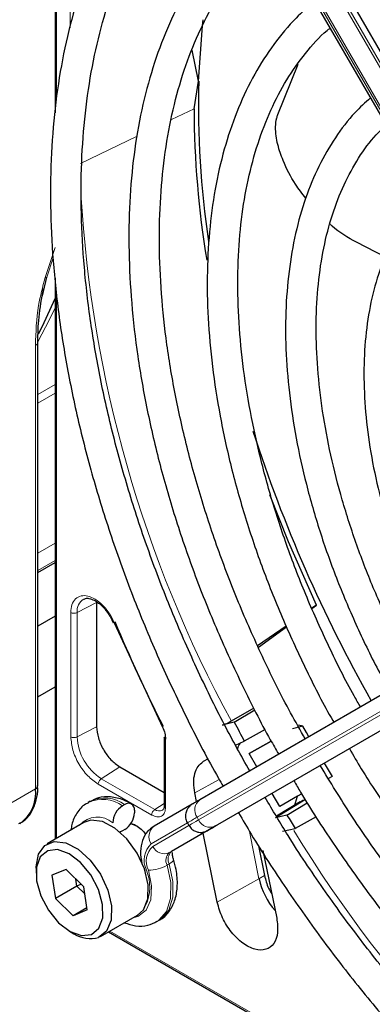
# Paper-space layout 'Blatt2' of a CAD drawing. Header units: millimetres. Extents: x 5 to 418, y 2 to 292.
# Tile 52 of 87: x 128.66 to 133.27, y 208.22 to 221.11. Entities that reach past the tile are written whole.
import ezdxf

# ---------------------------------------------------------------- set-up
doc = ezdxf.new("R2010")
doc.units = ezdxf.units.MM

psp = doc.layouts.new('Blatt2')

# ---------------------------------------------------------------- linework, layer by layer
at = {"color": 7, "linetype": 'Continuous', "lineweight": 25}
for p, q in [((129.121, 226.483), (129.121, 219.888)), ((136.106, 215.965), (131.311, 224.271)), ((130.95, 224.063), (135.746, 215.757)), ((131, 220.304), (130.914, 220.711)), ((132.036, 219.866), (132.3, 220.528)), ((130.939, 219.941), (131, 220.304)), ((133.444, 218.002), (133.066, 218.195)), ((128.956, 217.494), (129.012, 217.737)), ((129.121, 217.727), (129.121, 210.38)), ((128.895, 211.082), (128.895, 216.887)), ((128.895, 213.872), (129.121, 214.003)), ((135.812, 213.667), (131.016, 210.897)), ((129.665, 213.48), (129.665, 211.853)), ((132.54, 213.445), (132.48, 213.404)), ((132.481, 213.402), (132.54, 213.445)), ((136.04, 213.337), (131.245, 210.567)), ((129.121, 213.3), (128.895, 213.169)), ((129.845, 213.291), (129.88, 213.213)), ((129.896, 213.212), (130.526, 211.848)), ((132.144, 213.171), (131.772, 212.914)), ((131.781, 212.894), (132.149, 213.161)), ((128.895, 212.245), (129.121, 212.376)), ((131.724, 212.097), (131.427, 211.925)), ((131.466, 211.912), (131.736, 212.075)), ((131.466, 211.912), (131.306, 211.872)), ((131.87, 211.815), (131.597, 211.665)), ((132.364, 211.861), (132.227, 211.827)), ((132.364, 211.861), (132.307, 211.874)), ((130.55, 211.716), (130.55, 210.826)), ((131.484, 211.61), (131.597, 211.665)), ((131.661, 211.501), (131.948, 211.666)), ((131.948, 211.666), (131.661, 211.501)), ((131.125, 211.434), (131.06, 211.396)), ((131.761, 211.328), (131.661, 211.501)), ((129.968, 211.328), (130.55, 210.992)), ((132.745, 211.203), (132.697, 211.175)), ((129.582, 210.878), (129.554, 210.861)), ((130.973, 210.873), (130.95, 210.986)), ((132.061, 210.808), (131.961, 210.981)), ((132.329, 210.87), (132.017, 210.681)), ((132.294, 210.942), (132.061, 210.808)), ((132.256, 210.815), (132.294, 210.942)), ((132.348, 210.973), (132.294, 210.942)), ((130.032, 210.833), (130.004, 210.817)), ((130.159, 210.759), (130.159, 210.727)), ((130.913, 210.838), (130.416, 210.551)), ((130.549, 210.827), (130.549, 210.825)), ((132.155, 210.697), (132.421, 210.858)), ((132.155, 210.697), (132.005, 210.662)), ((132.539, 210.673), (132.264, 210.522)), ((129.498, 210.598), (129.017, 210.321)), ((130.032, 210.506), (130.004, 210.49)), ((130.112, 210.588), (130.159, 210.572)), ((131.141, 210.508), (130.644, 210.221)), ((130.852, 210.595), (130.872, 210.56)), ((131.198, 210.54), (131.126, 210.499)), ((132.098, 210.485), (132.264, 210.522)), ((131.243, 209.555), (131.058, 210.459)), ((131.784, 210.296), (131.863, 209.905)), ((131.841, 210.231), (132.022, 209.346)), ((128.872, 210), (128.872, 209.935)), ((129.265, 209.986), (129.08, 209.908)), ((129.265, 209.986), (129.496, 209.759)), ((129.08, 209.908), (129.125, 209.604)), ((129.408, 209.767), (129.394, 209.859)), ((129.408, 209.767), (129.125, 209.604)), ((129.462, 209.793), (129.408, 209.767)), ((129.51, 209.667), (129.408, 209.767)), ((129.542, 209.455), (129.496, 209.759)), ((129.357, 209.377), (129.125, 209.604)), ((129.538, 209.482), (129.357, 209.377)), ((129.542, 209.455), (129.357, 209.377)), ((129.717, 209.108), (130.198, 209.386)), ((130.454, 209.302), (130.482, 209.319)), ((129.311, 209.176), (129.367, 209.143)), ((129.821, 209.168), (136.179, 205.497))]:
    psp.add_line(p, q, dxfattribs=at)
at = {"color": 7, "linetype": 'Continuous', "lineweight": 18}
for p, q in [((129.138, 226.463), (129.138, 220.073)), ((136.012, 215.91), (131.216, 224.217)), ((131.245, 224.233), (136.04, 215.927)), ((135.775, 215.773), (130.979, 224.08)), ((130.999, 224.091), (135.795, 215.785)), ((129.317, 221.001), (129.317, 222.635)), ((130.643, 219.8), (130.939, 219.941)), ((129.452, 219.228), (130.197, 219.586)), ((129.121, 218.127), (128.991, 217.734)), ((129.012, 217.737), (129.095, 217.992)), ((129.138, 217.55), (129.138, 210.39)), ((128.865, 216.846), (128.865, 211.041)), ((128.895, 216.204), (129.121, 216.335)), ((129.121, 216.219), (128.895, 216.089)), ((128.895, 214.127), (129.121, 214.257)), ((129.121, 214.027), (128.895, 213.896)), ((129.665, 213.48), (129.41, 213.347)), ((129.327, 211.722), (129.327, 213.349)), ((129.41, 211.72), (129.41, 213.347)), ((130.979, 210.668), (135.775, 213.438)), ((135.795, 213.403), (130.999, 210.633)), ((131.216, 210.551), (136.012, 213.321)), ((129.41, 211.72), (129.665, 211.853)), ((130.567, 211.691), (130.567, 210.802)), ((131.06, 211.396), (131.126, 211.432)), ((129.968, 211.328), (129.726, 211.173)), ((130.426, 210.769), (129.726, 211.173)), ((131.269, 211.162), (130.95, 210.986)), ((128.865, 211.041), (128.489, 210.824)), ((130.386, 210.697), (129.686, 211.101)), ((132.398, 210.9), (132.005, 210.662)), ((130.55, 210.848), (130.426, 210.769)), ((130.999, 210.633), (130.979, 210.668)), ((130.379, 210.321), (130.852, 210.595)), ((130.871, 210.56), (130.399, 210.287)), ((130.616, 210.204), (131.113, 210.491)), ((131.16, 210.518), (131.232, 210.56)), ((131.663, 210.481), (131.789, 209.862)), ((130.644, 210.221), (130.616, 210.204)), ((130.615, 210.057), (130.587, 210.04)), ((131.789, 209.862), (131.243, 209.555)), ((131.863, 209.905), (131.789, 209.862)), ((129.838, 209.178), (136.009, 205.616))]:
    psp.add_line(p, q, dxfattribs=at)
at = {"color": 7, "linetype": 'Continuous', "lineweight": 25, "flags": 128}
for points in [[(131, 220.304), (131.049, 221.026), (131.059, 221.108)], [(128.906, 216.995), (128.957, 217.095), (129.121, 217.457)], [(132.54, 213.445), (132.175, 214.272), (131.933, 214.887)], [(132.442, 211.721), (132.411, 211.778), (132.364, 211.861)], [(131.016, 210.897), (130.988, 210.881), (130.964, 210.867), (130.945, 210.856), (130.931, 210.848), (130.926, 210.845)], [(130.198, 209.386), (130.276, 209.457), (130.334, 209.6), (130.339, 209.785), (130.291, 209.992), (130.195, 210.2), (130.062, 210.385), (129.905, 210.527), (129.742, 210.611), (129.591, 210.629), (129.498, 210.598)], [(130.004, 210.49), (129.979, 210.479), (129.97, 210.476)], [(130.202, 210.547), (130.202, 210.547), (130.111, 210.584)], [(131.113, 210.491), (131.139, 210.506), (131.161, 210.519), (131.179, 210.53), (131.193, 210.537), (131.198, 210.54)], [(131.23, 210.559), (131.226, 210.557), (131.212, 210.549), (131.193, 210.538), (131.169, 210.524), (131.141, 210.508)], [(131.245, 210.567), (131.218, 210.552), (131.196, 210.539), (131.178, 210.529), (131.165, 210.521), (131.156, 210.516), (131.153, 210.514), (131.152, 210.514)], [(131.205, 210.544), (131.204, 210.544), (131.198, 210.54)], [(131.232, 210.56), (131.238, 210.564), (131.24, 210.564)], [(128.872, 210), (128.873, 210.018), (128.905, 210.184), (128.987, 210.3), (129.11, 210.351), (129.262, 210.334), (129.424, 210.249), (129.581, 210.107), (129.714, 209.922), (129.81, 209.714), (129.858, 209.507), (129.853, 209.322), (129.795, 209.179), (129.691, 209.095), (129.691, 209.095)], [(129.597, 209.133), (129.693, 209.214), (129.744, 209.351), (129.742, 209.528), (129.688, 209.723), (129.588, 209.914), (129.455, 210.076), (129.305, 210.191), (129.155, 210.245), (129.025, 210.23), (128.928, 210.15), (128.878, 210.013), (128.88, 209.836), (128.934, 209.64), (129.034, 209.45), (129.167, 209.287), (129.317, 209.172), (129.466, 209.119), (129.597, 209.133)]]:
    psp.add_lwpolyline(points, dxfattribs=at)
at = {"color": 7, "linetype": 'Continuous', "lineweight": 18, "flags": 128}
for points in [[(129.121, 217.335), (129.05, 217.186), (128.894, 216.893)], [(130.999, 210.633), (130.963, 210.612), (130.932, 210.595), (130.907, 210.581), (130.889, 210.57), (130.877, 210.563), (130.872, 210.56), (130.872, 210.56)], [(131.126, 210.499), (131.119, 210.495), (131.118, 210.494)], [(131.152, 210.514), (131.154, 210.515), (131.16, 210.518)], [(131.198, 210.54), (131.201, 210.542), (131.205, 210.544), (131.205, 210.544)], [(130.615, 210.057), (130.638, 210.071), (130.655, 210.085), (130.666, 210.099), (130.671, 210.111), (130.67, 210.119)], [(130.343, 209.975), (130.383, 209.77), (130.373, 209.589), (130.311, 209.451), (130.206, 209.37), (130.142, 209.353)], [(130.295, 209.981), (130.297, 209.98), (130.317, 209.977)], [(130.455, 209.303), (130.48, 209.319), (130.579, 209.436), (130.632, 209.604), (130.635, 209.812), (130.587, 210.04)], [(130.615, 210.057), (130.663, 209.828), (130.661, 209.621), (130.608, 209.452), (130.508, 209.336), (130.482, 209.319)]]:
    psp.add_lwpolyline(points, dxfattribs=at)
at = {"color": 7, "linetype": 'Continuous', "lineweight": 25}
for centre, radius, start, end in [((143.016, 219.988), 12.02, 178.4967, 188.5277), ((143.456, 219.998), 12.517, 180.2567, 189.3734), ((149.68, 221.502), 18.876, 197.831, 209.5488), ((150.092, 221.717), 21.902, 202.7985, 206.7494), ((148.929, 221.011), 19.691, 207.5219, 208.3335), ((149.651, 221.425), 19.756, 210.5791, 211.1598), ((128.375, 210.987), 0.493, 305.0133, 6.2988), ((128.847, 211.085), 0.0475, 292.523, 358.1366), ((130.153, 210.584), 0.277, 122.6055, 177.3945), ((130.082, 210.772), 0.0786, 350.786, 129.2033), ((129.883, 210.739), 0.277, 302.6055, 357.3945), ((148.943, 221.015), 19.705, 211.5758, 212.174), ((241.424, 19.643), 220.435, 119.99714, 120.02671), ((132.694, 210.062), 0.926, 192.4261, 221.5629), ((129.582, 209.478), 0.398, 237.3392, 285.8023)]:
    psp.add_arc(centre, radius, start, end, dxfattribs=at)
at = {"color": 7, "linetype": 'Continuous', "lineweight": 18}
for centre, radius, start, end in [((145.888, 219.78), 16.456, 183.3097, 208.5112), ((128.846, 216.891), 0.0492, 293.6521, 355.4711), ((129.587, 213.37), 0.178, 119.5203, 187.4277), ((130.096, 211.752), 0.687, 182.6055, 237.3945), ((129.741, 210.456), 0.446, 53.8639, 114.4166), ((129.769, 210.474), 0.445, 53.8215, 114.8681), ((131.115, 210.764), 0.166, 126.3512, 215.1851), ((130.483, 210.846), 0.0956, 233.416, 298.2251), ((129.675, 210.36), 0.311, 49.5168, 138.472), ((272.053, -33.707), 282.172, 119.99706, 120.02687), ((131.15, 210.703), 0.166, 204.8163, 293.6431), ((130.515, 210.417), 0.166, 126.3512, 215.1851), ((128.818, 214.742), 4.829, 299.9755, 300.1054), ((146.547, 219.179), 16.731, 211.2645, 235.9261), ((130.577, 210.108), 0.291, 132.8448, 206.7507), ((130.578, 210.094), 0.263, 132.8448, 206.7507), ((130.55, 210.357), 0.166, 204.8163, 293.6431), ((130.71, 210.103), 0.139, 132.8448, 206.7507), ((130.739, 210.119), 0.139, 132.8448, 206.7507), ((129.777, 209.756), 0.583, 335.257, 22.2569), ((130.34, 210.473), 0.498, 270.2974, 299.6447)]:
    psp.add_arc(centre, radius, start, end, dxfattribs=at)
at = {"color": 7, "linetype": 'Continuous', "lineweight": 25}
for points, knots in [([(142.91, 217.766), (142.826, 217.909), (142.598, 218.296), (142.194, 218.905), (141.702, 219.59), (141.184, 220.244), (140.645, 220.865), (140.087, 221.451), (139.513, 221.996), (138.926, 222.499), (138.329, 222.957), (137.725, 223.367), (137.119, 223.726), (136.512, 224.033), (135.908, 224.286), (135.311, 224.483), (134.724, 224.622), (134.15, 224.704), (133.593, 224.726), (133.056, 224.69), (132.542, 224.596), (132.057, 224.441), (131.677, 224.277), (131.472, 224.145), (131.407, 224.104)], [0, 0, 0, 0, 0.0278357, 0.0754043, 0.1229765, 0.1705551, 0.2181426, 0.2657419, 0.3133555, 0.3609855, 0.4086337, 0.4563008, 0.5039862, 0.5516866, 0.5993949, 0.6470941, 0.6947631, 0.7423727, 0.7898868, 0.8372681, 0.8844871, 0.931535, 0.9784341, 1, 1, 1, 1]), ([(131.607, 223.757), (131.664, 223.794), (131.853, 223.918), (132.208, 224.07), (132.668, 224.215), (133.156, 224.299), (133.666, 224.326), (134.197, 224.297), (134.745, 224.21), (135.306, 224.067), (135.879, 223.868), (136.46, 223.615), (137.045, 223.309), (137.632, 222.951), (138.217, 222.543), (138.796, 222.088), (139.366, 221.588), (139.925, 221.046), (140.467, 220.465), (140.992, 219.848), (141.495, 219.199), (141.971, 218.52), (142.329, 217.974), (142.516, 217.649), (142.564, 217.566)], [0, 0, 0, 0, 0.02099, 0.069851, 0.118688, 0.167389, 0.215899, 0.264215, 0.312366, 0.360395, 0.408346, 0.456251, 0.504137, 0.552018, 0.599903, 0.6478, 0.695711, 0.743637, 0.791578, 0.839533, 0.887498, 0.935471, 0.983451, 1, 1, 1, 1]), ([(131.063, 223.869), (130.969, 223.796), (130.743, 223.622), (130.426, 223.284), (130.107, 222.868), (129.828, 222.402), (129.59, 221.891), (129.394, 221.337), (129.242, 220.744), (129.134, 220.115), (129.072, 219.453), (129.054, 218.763), (129.082, 218.047), (129.155, 217.312), (129.272, 216.559), (129.434, 215.794), (129.638, 215.021), (129.884, 214.243), (130.17, 213.466), (130.495, 212.693), (130.859, 211.93), (131.136, 211.389), (131.3, 211.109), (131.321, 211.073)], [0, 0, 0, 0, 0.035046, 0.084759, 0.134587, 0.184575, 0.234734, 0.285047, 0.335482, 0.386002, 0.436574, 0.487171, 0.537775, 0.588371, 0.638955, 0.689525, 0.740079, 0.79062, 0.841149, 0.891668, 0.94218, 0.992687, 1, 1, 1, 1]), ([(131.668, 211.274), (131.556, 211.474), (131.31, 211.917), (130.968, 212.622), (130.636, 213.379), (130.344, 214.141), (130.091, 214.903), (129.878, 215.662), (129.708, 216.412), (129.581, 217.149), (129.497, 217.87), (129.458, 218.57), (129.462, 219.244), (129.51, 219.889), (129.602, 220.502), (129.736, 221.078), (129.912, 221.615), (130.128, 222.11), (130.384, 222.561), (130.679, 222.963), (130.971, 223.286), (131.18, 223.451), (131.265, 223.519)], [0, 0, 0, 0, 0.042136, 0.093403, 0.144665, 0.195918, 0.24716, 0.298386, 0.349596, 0.400786, 0.451955, 0.503102, 0.554231, 0.605345, 0.656454, 0.707569, 0.758714, 0.80992, 0.861231, 0.912695, 0.964359, 1, 1, 1, 1]), ([(142.185, 217.347), (142.098, 217.494), (141.876, 217.869), (141.485, 218.448), (141.019, 219.082), (140.529, 219.684), (140.017, 220.252), (139.488, 220.782), (138.944, 221.272), (138.39, 221.717), (137.827, 222.115), (137.26, 222.463), (136.691, 222.76), (136.126, 223.002), (135.566, 223.189), (135.016, 223.318), (134.48, 223.389), (133.96, 223.4), (133.462, 223.353), (132.987, 223.249), (132.544, 223.08), (132.258, 222.947), (132.129, 222.855), (132.129, 222.854)], [0, 0, 0, 0, 0.032875, 0.083822, 0.134775, 0.185738, 0.236713, 0.287705, 0.338718, 0.389753, 0.440814, 0.491899, 0.543005, 0.594125, 0.645237, 0.696311, 0.747305, 0.798171, 0.848856, 0.899324, 0.949573, 0.99965, 1, 1, 1, 1]), ([(132.332, 222.501), (132.4, 222.545), (132.591, 222.668), (132.941, 222.81), (133.374, 222.931), (133.835, 222.993), (134.318, 222.998), (134.819, 222.945), (135.336, 222.836), (135.866, 222.672), (136.404, 222.452), (136.948, 222.179), (137.494, 221.854), (138.039, 221.479), (138.579, 221.056), (139.11, 220.588), (139.629, 220.079), (140.132, 219.531), (140.616, 218.948), (141.077, 218.333), (141.488, 217.733), (141.731, 217.329), (141.84, 217.148)], [0, 0, 0, 0, 0.02882, 0.081368, 0.133858, 0.186143, 0.238166, 0.289941, 0.341521, 0.392971, 0.444344, 0.49568, 0.547008, 0.598338, 0.649681, 0.701044, 0.752426, 0.803828, 0.855246, 0.906678, 0.95812, 1, 1, 1, 1]), ([(131.788, 222.612), (131.775, 222.603), (131.634, 222.503), (131.398, 222.264), (131.085, 221.893), (130.814, 221.468), (130.583, 220.999), (130.394, 220.486), (130.248, 219.934), (130.147, 219.345), (130.091, 218.724), (130.081, 218.075), (130.116, 217.401), (130.196, 216.708), (130.32, 216), (130.488, 215.281), (130.698, 214.556), (130.95, 213.828), (131.24, 213.104), (131.57, 212.388), (131.84, 211.849), (132.01, 211.556), (132.047, 211.493)], [0, 0, 0, 0, 0.005507, 0.059059, 0.112718, 0.166568, 0.22064, 0.274924, 0.329377, 0.383948, 0.438591, 0.493268, 0.547952, 0.602625, 0.657281, 0.711917, 0.766534, 0.821135, 0.875721, 0.930297, 0.984866, 1, 1, 1, 1]), ([(132.394, 211.693), (132.33, 211.807), (132.136, 212.146), (131.849, 212.728), (131.535, 213.433), (131.26, 214.143), (131.025, 214.853), (130.83, 215.56), (130.677, 216.257), (130.567, 216.941), (130.501, 217.607), (130.479, 218.25), (130.501, 218.867), (130.567, 219.452), (130.675, 220.003), (130.825, 220.515), (131.016, 220.986), (131.245, 221.413), (131.515, 221.792), (131.764, 222.075), (131.936, 222.211), (131.993, 222.257)], [0, 0, 0, 0, 0.028011, 0.083582, 0.139147, 0.1947, 0.250238, 0.305756, 0.361251, 0.416719, 0.472159, 0.52757, 0.582957, 0.638329, 0.6937, 0.749093, 0.80455, 0.860127, 0.915892, 0.971916, 1, 1, 1, 1]), ([(141.461, 216.929), (141.352, 217.109), (141.116, 217.498), (140.718, 218.069), (140.276, 218.642), (139.812, 219.183), (139.328, 219.687), (138.829, 220.152), (138.317, 220.573), (137.797, 220.947), (137.272, 221.272), (136.746, 221.545), (136.222, 221.764), (135.704, 221.927), (135.197, 222.031), (134.704, 222.077), (134.23, 222.063), (133.778, 221.992), (133.355, 221.858), (133.047, 221.724), (132.892, 221.617), (132.857, 221.593)], [0, 0, 0, 0, 0.047335, 0.102503, 0.157679, 0.212871, 0.268083, 0.323322, 0.378591, 0.433894, 0.489232, 0.544601, 0.599988, 0.65536, 0.710671, 0.765857, 0.820841, 0.875554, 0.929964, 0.984107, 1, 1, 1, 1]), ([(133.056, 221.248), (133.152, 221.306), (133.364, 221.433), (133.728, 221.564), (134.138, 221.651), (134.573, 221.679), (135.027, 221.65), (135.499, 221.565), (135.983, 221.424), (136.478, 221.228), (136.978, 220.978), (137.481, 220.676), (137.982, 220.325), (138.478, 219.926), (138.964, 219.484), (139.436, 219), (139.892, 218.48), (140.327, 217.926), (140.735, 217.342), (140.998, 216.941), (141.116, 216.731), (141.117, 216.73)], [0, 0, 0, 0, 0.047732, 0.104951, 0.162001, 0.218715, 0.275061, 0.331102, 0.386935, 0.442647, 0.498302, 0.553942, 0.609585, 0.665249, 0.720938, 0.776655, 0.832397, 0.88816, 0.943939, 0.999729, 1, 1, 1, 1]), ([(132.518, 221.348), (132.435, 221.277), (132.241, 221.112), (131.978, 220.792), (131.726, 220.401), (131.515, 219.962), (131.346, 219.481), (131.221, 218.961), (131.141, 218.406), (131.106, 217.819), (131.117, 217.207), (131.173, 216.573), (131.274, 215.922), (131.418, 215.258), (131.606, 214.588), (131.835, 213.915), (132.102, 213.245), (132.411, 212.584), (132.636, 212.137), (132.765, 211.918), (132.77, 211.91)], [0, 0, 0, 0, 0.0435687, 0.1021638, 0.161004, 0.2201469, 0.2795778, 0.3392358, 0.3990461, 0.4589413, 0.5188712, 0.5787975, 0.6387041, 0.6985849, 0.7584393, 0.8182697, 0.8780804, 0.9378767, 0.9976643, 1, 1, 1, 1]), ([(133.119, 212.111), (133.09, 212.16), (132.941, 212.416), (132.704, 212.895), (132.411, 213.543), (132.158, 214.197), (131.944, 214.852), (131.771, 215.502), (131.641, 216.141), (131.554, 216.766), (131.51, 217.37), (131.51, 217.95), (131.554, 218.5), (131.641, 219.016), (131.77, 219.496), (131.939, 219.933), (132.147, 220.329), (132.395, 220.673), (132.588, 220.896), (132.707, 220.988), (132.72, 220.998)], [0, 0, 0, 0, 0.01444, 0.075617, 0.136785, 0.197937, 0.259068, 0.32017, 0.381239, 0.442268, 0.503257, 0.564207, 0.625127, 0.686037, 0.746963, 0.807957, 0.869101, 0.930499, 0.992258, 1, 1, 1, 1]), ([(133.248, 220.084), (133.179, 220.022), (133.009, 219.869), (132.783, 219.569), (132.566, 219.195), (132.392, 218.775), (132.261, 218.315), (132.175, 217.817), (132.133, 217.288), (132.138, 216.731), (132.188, 216.153), (132.283, 215.558), (132.422, 214.951), (132.603, 214.339), (132.825, 213.726), (133.088, 213.119), (133.313, 212.651), (133.461, 212.394), (133.498, 212.331)], [0, 0, 0, 0, 0.0453369, 0.11062, 0.1762819, 0.2423837, 0.3088742, 0.3756437, 0.4425771, 0.5095832, 0.5765949, 0.6435798, 0.7105277, 0.7774377, 0.8443144, 0.9111652, 0.9779989, 1, 1, 1, 1]), ([(132.401, 218.773), (132.355, 218.832), (132.24, 218.979), (132.119, 219.217), (132.03, 219.47), (131.999, 219.662), (132.013, 219.8), (132.031, 219.852), (132.036, 219.866)], [0, 0, 0, 0, 0.207542, 0.514872, 0.69557, 0.877586, 0.966461, 1, 1, 1, 1]), ([(133.841, 212.529), (133.838, 212.535), (133.724, 212.727), (133.53, 213.122), (133.263, 213.709), (133.038, 214.303), (132.852, 214.896), (132.707, 215.483), (132.605, 216.057), (132.546, 216.614), (132.531, 217.147), (132.559, 217.653), (132.63, 218.125), (132.743, 218.561), (132.896, 218.955), (133.089, 219.304), (133.275, 219.563), (133.409, 219.686), (133.454, 219.728)], [0, 0, 0, 0, 0.002079, 0.070996, 0.1399, 0.208781, 0.277628, 0.346429, 0.415177, 0.483863, 0.552488, 0.62106, 0.689605, 0.758159, 0.826801, 0.895661, 0.964912, 1, 1, 1, 1]), ([(133.977, 218.821), (133.972, 218.817), (133.875, 218.736), (133.72, 218.53), (133.518, 218.205), (133.362, 217.829), (133.247, 217.414), (133.178, 216.963), (133.155, 216.481), (133.177, 215.974), (133.245, 215.447), (133.358, 214.908), (133.513, 214.362), (133.71, 213.815), (133.943, 213.273), (134.128, 212.922), (134.22, 212.748)], [0, 0, 0, 0, 0.004033, 0.07871, 0.15389, 0.229752, 0.306249, 0.383198, 0.460397, 0.537693, 0.614972, 0.6922, 0.769368, 0.846482, 0.923554, 1, 1, 1, 1]), ([(133.066, 218.195), (132.953, 218.256), (132.829, 218.323), (132.728, 218.425), (132.719, 218.435)], [0, 0, 0, 0, 0.9105634, 1, 1, 1, 1]), ([(128.895, 216.887), (128.897, 216.995), (128.903, 217.219), (128.947, 217.459), (128.97, 217.584)], [0, 0, 0, 0, 0.481187, 1, 1, 1, 1]), ([(129.5, 213.521), (129.506, 213.525), (129.525, 213.538), (129.577, 213.533), (129.644, 213.505), (129.705, 213.462), (129.775, 213.397), (129.818, 213.332), (129.845, 213.291)], [0, 0, 0, 0, 0.0961497, 0.3048311, 0.4765854, 0.6155959, 0.7538053, 1, 1, 1, 1]), ([(131.427, 211.925), (131.417, 211.919), (131.398, 211.908), (131.363, 211.892), (131.331, 211.879), (131.314, 211.874), (131.306, 211.872)], [0, 0, 0, 0, 0.247031, 0.49612, 0.747473, 1, 1, 1, 1]), ([(130.567, 211.691), (130.563, 211.694), (130.554, 211.701), (130.549, 211.71), (130.55, 211.715), (130.55, 211.715)], [0, 0, 0, 0, 0.483512, 0.967025, 1, 1, 1, 1]), ([(131.547, 211.641), (131.545, 211.639), (131.525, 211.622), (131.516, 211.592), (131.509, 211.565)], [0, 0, 0, 0, 0.117602, 1, 1, 1, 1]), ([(132.973, 211.566), (133.024, 211.477), (133.199, 211.177), (133.529, 210.687), (133.958, 210.101), (134.413, 209.546), (134.889, 209.025), (135.381, 208.542), (135.888, 208.101), (136.405, 207.706), (136.816, 207.433), (137.146, 207.237), (137.476, 207.055), (137.919, 206.845), (138.441, 206.651), (138.954, 206.514), (139.455, 206.435), (139.941, 206.415), (140.404, 206.457), (140.764, 206.528), (140.958, 206.606), (141.016, 206.629)], [0, 0, 0, 0, 0.024893, 0.084681, 0.144477, 0.204286, 0.264115, 0.32397, 0.383856, 0.443777, 0.503736, 0.525177, 0.556785, 0.616785, 0.676812, 0.736803, 0.796699, 0.856424, 0.915894, 0.975048, 1, 1, 1, 1]), ([(130.95, 210.986), (130.943, 211.032), (130.929, 211.125), (130.946, 211.243), (130.987, 211.341), (131.036, 211.378), (131.06, 211.396)], [0, 0, 0, 0, 0.249963, 0.499997, 0.749957, 1, 1, 1, 1]), ([(141.542, 205.718), (141.501, 205.7), (141.323, 205.626), (140.981, 205.551), (140.518, 205.495), (140.032, 205.501), (139.528, 205.563), (139.008, 205.681), (138.477, 205.855), (137.947, 206.08), (137.559, 206.28), (137.256, 206.452), (136.944, 206.64), (136.485, 206.949), (135.944, 207.363), (135.411, 207.824), (134.89, 208.326), (134.384, 208.868), (133.897, 209.446), (133.432, 210.056), (132.992, 210.688), (132.724, 211.127), (132.591, 211.345)], [0, 0, 0, 0, 0.017316, 0.07398, 0.130407, 0.186548, 0.242429, 0.298112, 0.353664, 0.409142, 0.461634, 0.472322, 0.501413, 0.556837, 0.61229, 0.667762, 0.723255, 0.77877, 0.834303, 0.889852, 0.945412, 1, 1, 1, 1]), ([(132.247, 211.146), (132.276, 211.096), (132.436, 210.815), (132.758, 210.324), (133.211, 209.678), (133.692, 209.063), (134.195, 208.48), (134.717, 207.933), (135.255, 207.426), (135.805, 206.961), (136.365, 206.543), (136.804, 206.256), (137.154, 206.048), (137.505, 205.854), (137.983, 205.624), (138.546, 205.405), (139.102, 205.243), (139.647, 205.138), (140.176, 205.093), (140.688, 205.106), (141.174, 205.181), (141.528, 205.269), (141.709, 205.35), (141.745, 205.366)], [0, 0, 0, 0, 0.011961, 0.066529, 0.121102, 0.175682, 0.230275, 0.284884, 0.339513, 0.394165, 0.448844, 0.503549, 0.521416, 0.550246, 0.604978, 0.659732, 0.714464, 0.769138, 0.823706, 0.878111, 0.932303, 0.986256, 1, 1, 1, 1]), ([(128.647, 210.585), (128.673, 210.598), (128.743, 210.634), (128.823, 210.742), (128.877, 210.888), (128.898, 211.004), (128.893, 211.072), (128.892, 211.083)], [0, 0, 0, 0, 0.157641, 0.435274, 0.70534, 0.952833, 1, 1, 1, 1]), ([(130.122, 210.842), (130.088, 210.86), (129.999, 210.907), (129.852, 210.941), (129.701, 210.936), (129.622, 210.893), (129.591, 210.875)], [0, 0, 0, 0, 0.190542, 0.5063446, 0.8010691, 1, 1, 1, 1]), ([(142.27, 204.458), (142.201, 204.429), (141.986, 204.338), (141.594, 204.245), (141.099, 204.178), (140.58, 204.171), (140.044, 204.221), (139.49, 204.328), (138.924, 204.491), (138.348, 204.709), (137.811, 204.96), (137.364, 205.203), (136.916, 205.472), (136.423, 205.8), (135.841, 206.239), (135.267, 206.723), (134.704, 207.251), (134.156, 207.819), (133.624, 208.423), (133.113, 209.062), (132.627, 209.73), (132.209, 210.353), (131.968, 210.76), (131.869, 210.928)], [0, 0, 0, 0, 0.024649, 0.076789, 0.128757, 0.180513, 0.232071, 0.283468, 0.334752, 0.385965, 0.437141, 0.476365, 0.503222, 0.554373, 0.605545, 0.656731, 0.707934, 0.759153, 0.810386, 0.861633, 0.912889, 0.964152, 1, 1, 1, 1]), ([(132.329, 210.87), (132.33, 210.871), (132.354, 210.889), (132.376, 210.895), (132.398, 210.9)], [0, 0, 0, 0, 0.019075, 1, 1, 1, 1]), ([(129.559, 210.858), (129.546, 210.852), (129.482, 210.825), (129.403, 210.724), (129.342, 210.607), (129.333, 210.525), (129.33, 210.501)], [0, 0, 0, 0, 0.102144, 0.476357, 0.846892, 1, 1, 1, 1]), ([(130.549, 210.825), (130.549, 210.819), (130.549, 210.802), (130.544, 210.782), (130.535, 210.767), (130.53, 210.764), (130.528, 210.762)], [0, 0, 0, 0, 0.143444, 0.434041, 0.740391, 1, 1, 1, 1]), ([(130.93, 210.847), (130.927, 210.846), (130.92, 210.842), (130.919, 210.841), (130.918, 210.841), (130.917, 210.84), (130.917, 210.84), (130.916, 210.84), (130.915, 210.839), (130.909, 210.835), (130.894, 210.825), (130.871, 210.804), (130.846, 210.769), (130.828, 210.719), (130.827, 210.66), (130.837, 210.614), (130.853, 210.595), (130.854, 210.593)], [0, 0, 0, 0, 0.076727, 0.195946, 0.240679, 0.26028, 0.269601, 0.276251, 0.279866, 0.286552, 0.331181, 0.417981, 0.523048, 0.65974, 0.813858, 0.979318, 1, 1, 1, 1]), ([(131.523, 210.728), (131.577, 210.634), (131.774, 210.294), (132.144, 209.729), (132.63, 209.039), (133.143, 208.379), (133.678, 207.75), (134.232, 207.157), (134.804, 206.604), (135.388, 206.092), (135.984, 205.625), (136.561, 205.223), (137.046, 204.924), (137.532, 204.655), (138.042, 204.405), (138.645, 204.164), (139.24, 203.978), (139.825, 203.85), (140.396, 203.781), (140.949, 203.77), (141.482, 203.817), (141.988, 203.928), (142.319, 204.025), (142.473, 204.1), (142.475, 204.102)], [0, 0, 0, 0, 0.01943, 0.069936, 0.120444, 0.170959, 0.221483, 0.272019, 0.322569, 0.373136, 0.423723, 0.474329, 0.518625, 0.545295, 0.595931, 0.646585, 0.697225, 0.747827, 0.79836, 0.848782, 0.899057, 0.949155, 0.999073, 1, 1, 1, 1]), ([(130.159, 210.572), (130.207, 210.542), (130.261, 210.509), (130.304, 210.449), (130.309, 210.441)], [0, 0, 0, 0, 0.86542, 1, 1, 1, 1]), ([(130.416, 210.551), (130.386, 210.529), (130.319, 210.481), (130.258, 210.364), (130.231, 210.22), (130.248, 210.114), (130.256, 210.06)], [0, 0, 0, 0, 0.2045685, 0.4589175, 0.7206013, 1, 1, 1, 1]), ([(130.874, 210.559), (130.886, 210.542), (130.908, 210.51), (130.955, 210.483), (130.999, 210.471), (131.037, 210.469), (131.067, 210.474), (131.09, 210.481), (131.104, 210.487), (131.113, 210.491), (131.115, 210.493), (131.116, 210.493), (131.117, 210.494), (131.117, 210.494), (131.118, 210.494), (131.119, 210.495), (131.123, 210.497), (131.125, 210.499)], [0, 0, 0, 0, 0.160331, 0.301129, 0.418065, 0.516796, 0.597793, 0.66009, 0.702454, 0.725048, 0.729391, 0.732453, 0.736188, 0.742751, 0.759218, 0.834358, 1, 1, 1, 1]), ([(130.475, 209.32), (130.486, 209.325), (130.547, 209.349), (130.628, 209.445), (130.701, 209.594), (130.728, 209.777), (130.715, 209.956), (130.683, 210.073), (130.67, 210.119)], [0, 0, 0, 0, 0.041234, 0.2390636, 0.4340164, 0.6399155, 0.8602389, 1, 1, 1, 1]), ([(130.67, 210.119), (130.666, 210.135), (130.656, 210.17), (130.656, 210.195), (130.656, 210.208)], [0, 0, 0, 0, 0.466112, 1, 1, 1, 1]), ([(131.863, 209.905), (131.876, 209.849), (131.896, 209.766), (131.942, 209.689), (131.956, 209.665)], [0, 0, 0, 0, 0.681394, 1, 1, 1, 1]), ([(130.028, 209.287), (130.076, 209.271), (130.179, 209.237), (130.329, 209.243), (130.415, 209.287), (130.453, 209.307)], [0, 0, 0, 0, 0.335794, 0.704655, 1, 1, 1, 1])]:
    psp.add_open_spline(points, degree=3, knots=knots, dxfattribs=at)
at = {"color": 7, "linetype": 'Continuous', "lineweight": 18}
for points, knots in [([(128.991, 217.734), (128.959, 217.611), (128.878, 217.301), (128.87, 217.017), (128.865, 216.846)], [0, 0, 0, 0, 0.39819, 1, 1, 1, 1]), ([(129.012, 217.737), (129.01, 217.736), (129.005, 217.734), (128.996, 217.734), (128.991, 217.734)], [0, 0, 0, 0, 0.483164, 1, 1, 1, 1]), ([(129.327, 213.349), (129.33, 213.384), (129.336, 213.457), (129.385, 213.533), (129.458, 213.572), (129.548, 213.569), (129.647, 213.527), (129.746, 213.447), (129.836, 213.337), (129.877, 213.253), (129.896, 213.212)], [0, 0, 0, 0, 0.121712, 0.25, 0.378287, 0.499999, 0.621712, 0.75, 0.878288, 1, 1, 1, 1]), ([(130.567, 210.802), (130.565, 210.777), (130.561, 210.738), (130.539, 210.702), (130.515, 210.682), (130.486, 210.672), (130.444, 210.67), (130.409, 210.686), (130.386, 210.697)], [0, 0, 0, 0, 0.239446, 0.369589, 0.5, 0.630144, 0.760554, 1, 1, 1, 1]), ([(130.567, 210.802), (130.563, 210.805), (130.554, 210.812), (130.549, 210.821), (130.55, 210.826), (130.55, 210.826)], [0, 0, 0, 0, 0.4834908, 0.9669816, 1, 1, 1, 1])]:
    psp.add_open_spline(points, degree=3, knots=knots, dxfattribs=at)
for points in [[(129.327, 213.349), (129.333, 213.346), (129.345, 213.34), (129.368, 213.338), (129.391, 213.34), (129.404, 213.345), (129.41, 213.347)], [(129.686, 211.101), (129.639, 211.134), (129.545, 211.201), (129.426, 211.365), (129.343, 211.55), (129.333, 211.664), (129.327, 211.722)], [(129.41, 211.72), (129.404, 211.718), (129.391, 211.713), (129.368, 211.711), (129.345, 211.713), (129.333, 211.719), (129.327, 211.722)], [(129.686, 211.101), (129.686, 211.107), (129.687, 211.12), (129.697, 211.142), (129.71, 211.161), (129.721, 211.169), (129.726, 211.173)], [(130.386, 210.697), (130.386, 210.703), (130.387, 210.716), (130.397, 210.737), (130.41, 210.757), (130.421, 210.765), (130.426, 210.769)]]:
    psp.add_open_spline(points, degree=3, dxfattribs=at)
at = {"color": 7, "linetype": 'Continuous', "lineweight": 25}
for points in [[(129.665, 211.853), (129.67, 211.805), (129.679, 211.708), (129.749, 211.551), (129.849, 211.412), (129.929, 211.356), (129.968, 211.328)], [(130.526, 211.848), (130.538, 211.821), (130.562, 211.767), (130.565, 211.716), (130.567, 211.691)], [(132.022, 209.346), (132.029, 209.281), (132.045, 209.151), (131.99, 209.005), (131.884, 208.926), (131.739, 208.927), (131.578, 209.008), (131.426, 209.156), (131.302, 209.35), (131.263, 209.486), (131.243, 209.555)]]:
    psp.add_open_spline(points, degree=3, dxfattribs=at)

doc.saveas('drawing.dxf')
